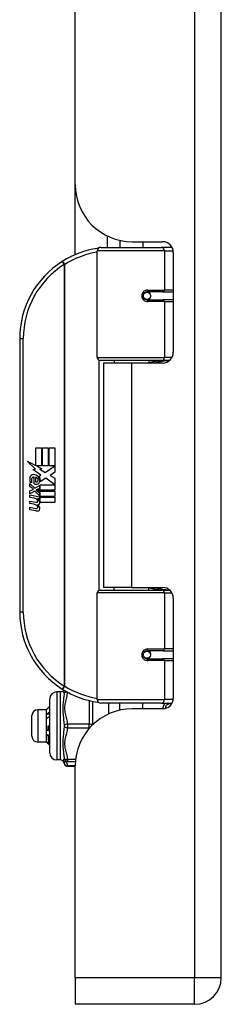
# Model space of a CAD drawing. Header units: inches. Extents: x 4 to 114, y 7 to 59.
# Tile 82 of 98: x 32.58 to 33.68, y 27.77 to 33.17. Entities that reach past the tile are written whole.
import ezdxf

# ---------------------------------------------------------------- set-up
doc = ezdxf.new("R2010")
doc.units = ezdxf.units.IN
doc.header["$MEASUREMENT"] = 0
doc.layers.add('Visible Edges(ANSI)', color=7, linetype='Continuous', lineweight=25)
doc.layers.add('Visible Tangent Edges(ANSI)', color=7, linetype='Continuous', lineweight=25)

msp = doc.modelspace()

# ---------------------------------------------------------------- linework, layer by layer
at = {"layer": 'Visible Edges(ANSI)'}
for p, q in [((33.6842, 27.9164), (33.6842, 39.4274)), ((32.8842, 32.2649), (32.8842, 35.0789)), ((32.8842, 31.8821), (32.8842, 32.2649)), ((33.0592, 31.9846), (33.0592, 31.9219)), ((33.0244, 31.9219), (33.3543, 31.9219)), ((33.1292, 31.9602), (33.1292, 31.9219)), ((33.1962, 31.9529), (33.3621, 31.9529)), ((33.2552, 31.9529), (33.2552, 31.9219)), ((33.4126, 31.9219), (33.3543, 31.9219)), ((33.4126, 31.9219), (33.4141, 31.9219)), ((33.0047, 31.3176), (33.0047, 31.9022)), ((33.4212, 31.8939), (33.4212, 31.3465)), ((33.2716, 31.6772), (33.272, 31.6752)), ((33.2769, 31.6759), (33.2718, 31.6759)), ((33.3638, 31.6778), (33.2769, 31.6778)), ((33.2792, 31.6757), (33.2792, 31.6777)), ((33.3638, 31.6778), (33.4212, 31.6778)), ((33.2769, 31.6345), (33.3638, 31.6345)), ((33.2799, 31.6367), (33.2804, 31.6345)), ((33.4212, 31.6345), (33.3638, 31.6345)), ((32.5797, 31.4219), (32.5797, 29.9219)), ((33.3581, 31.3018), (33.0204, 31.3018)), ((33.1922, 31.2874), (33.0392, 31.2874)), ((33.0392, 31.2874), (33.0392, 30.0564)), ((33.0967, 31.3018), (33.0967, 31.2874)), ((33.3621, 31.2874), (33.1922, 31.2874)), ((33.2877, 31.3018), (33.2877, 31.2874)), ((33.3581, 31.3018), (33.4008, 31.3018)), ((32.6676, 30.8219), (32.6997, 30.8219)), ((32.6676, 30.7249), (32.6676, 30.8219)), ((32.6997, 30.8219), (32.6997, 30.7232)), ((32.7042, 30.8219), (32.7363, 30.8219)), ((32.7042, 30.7232), (32.7042, 30.8219)), ((32.7363, 30.8219), (32.7363, 30.7232)), ((32.7405, 30.7232), (32.7405, 30.8219)), ((32.7405, 30.8219), (32.7726, 30.8219)), ((32.7726, 30.8219), (32.7726, 30.6881)), ((32.6199, 30.7498), (32.6676, 30.7249)), ((32.6661, 30.7059), (32.6199, 30.7498)), ((32.6519, 30.7039), (32.6661, 30.7059)), ((32.696, 30.6725), (32.6519, 30.7039)), ((32.6709, 30.7232), (32.7003, 30.7079)), ((32.6997, 30.7232), (32.6709, 30.7232)), ((32.7003, 30.7079), (32.6903, 30.706)), ((32.6903, 30.706), (32.7183, 30.6863)), ((32.7363, 30.7232), (32.7042, 30.7232)), ((32.7183, 30.6863), (32.772, 30.7232)), ((32.772, 30.7232), (32.7405, 30.7232)), ((32.7726, 30.6881), (32.7465, 30.6705)), ((32.6343, 30.6266), (32.6622, 30.602)), ((32.6343, 30.6104), (32.6343, 30.6266)), ((32.646, 30.632), (32.637, 30.632)), ((32.658, 30.6254), (32.658, 30.662)), ((32.667, 30.6605), (32.667, 30.6365)), ((32.6844, 30.6656), (32.696, 30.6725)), ((32.6918, 30.6197), (32.7714, 30.6197)), ((32.6918, 30.5972), (32.6918, 30.6197)), ((32.7224, 30.6563), (32.6925, 30.6356)), ((32.7714, 30.6197), (32.7224, 30.6563)), ((32.7465, 30.6705), (32.7726, 30.6566)), ((32.7726, 30.6566), (32.7726, 30.5897)), ((32.6538, 30.5969), (32.6343, 30.6104)), ((32.6343, 30.587), (32.6538, 30.5945)), ((32.6343, 30.5708), (32.6343, 30.587)), ((32.6624, 30.5843), (32.6343, 30.5708)), ((32.6538, 30.5945), (32.6538, 30.5969)), ((32.6622, 30.602), (32.6889, 30.6158)), ((32.6889, 30.56), (32.6624, 30.5843)), ((32.6889, 30.5996), (32.6705, 30.5918)), ((32.6705, 30.5918), (32.6705, 30.5897)), ((32.6705, 30.5897), (32.6889, 30.5764)), ((32.6741, 30.5897), (32.6918, 30.5972)), ((32.7726, 30.5897), (32.6741, 30.5897)), ((32.6814, 30.5855), (32.7726, 30.5855)), ((32.6918, 30.578), (32.6814, 30.5855)), ((32.6889, 30.6158), (32.6889, 30.5996)), ((32.6889, 30.5764), (32.6889, 30.56)), ((32.6918, 30.5558), (32.6918, 30.578)), ((32.7726, 30.5855), (32.7726, 30.5558)), ((32.6343, 30.5639), (32.6889, 30.5543)), ((32.6343, 30.5507), (32.6343, 30.5639)), ((32.6568, 30.5468), (32.6343, 30.5507)), ((32.6343, 30.53), (32.6688, 30.5239)), ((32.6343, 30.5168), (32.6343, 30.53)), ((32.6568, 30.5129), (32.6343, 30.5168)), ((32.6793, 30.5438), (32.6793, 30.5409)), ((32.6889, 30.5429), (32.6793, 30.5438)), ((32.6856, 30.5399), (32.6918, 30.5393)), ((32.6889, 30.5543), (32.6889, 30.5429)), ((32.7726, 30.5558), (32.6918, 30.5558)), ((32.6918, 30.5516), (32.7726, 30.5516)), ((32.6918, 30.5393), (32.6918, 30.5516)), ((32.7726, 30.5219), (32.6931, 30.5219)), ((32.7726, 30.5516), (32.7726, 30.5219)), ((32.6343, 30.4964), (32.6688, 30.4903)), ((32.6343, 30.4832), (32.6343, 30.4964)), ((32.6686, 30.4766), (32.6343, 30.4832)), ((33.0047, 29.4416), (33.0047, 30.0263)), ((33.0204, 30.042), (33.3581, 30.042)), ((33.1922, 30.0564), (33.0392, 30.0564)), ((33.0967, 30.042), (33.0967, 30.0564)), ((33.1922, 30.0564), (33.3621, 30.0564)), ((33.2877, 30.042), (33.2877, 30.0564)), ((33.4008, 30.042), (33.3581, 30.042)), ((33.369, 30.0463), (33.3785, 30.0463)), ((33.369, 30.0441), (33.369, 30.0463)), ((33.4212, 29.9974), (33.4212, 29.45)), ((33.3638, 29.7093), (33.2769, 29.7093)), ((33.2799, 29.7071), (33.2804, 29.7093)), ((33.3638, 29.7093), (33.4212, 29.7093)), ((33.2716, 29.6667), (33.272, 29.6686)), ((33.2718, 29.668), (33.2769, 29.668)), ((33.2769, 29.666), (33.3638, 29.666)), ((33.2792, 29.6681), (33.2792, 29.6661)), ((33.4212, 29.666), (33.3638, 29.666)), ((32.7442, 29.1498), (32.7442, 29.4451)), ((32.8033, 29.4844), (32.7836, 29.4844)), ((32.9805, 29.3638), (32.9805, 29.4319)), ((32.7257, 29.386), (32.6784, 29.386)), ((32.7257, 29.386), (32.7262, 29.3865)), ((32.7257, 29.3495), (32.7257, 29.386)), ((33.3543, 29.4219), (33.0244, 29.4219)), ((33.1292, 29.3836), (33.1292, 29.4219)), ((33.3621, 29.3909), (33.1962, 29.3909)), ((33.2552, 29.3909), (33.2552, 29.4219)), ((33.3543, 29.4219), (33.4126, 29.4219)), ((33.366, 29.391), (33.366, 29.3914)), ((33.3964, 29.4219), (33.3968, 29.4164)), ((33.4141, 29.4219), (33.4126, 29.4219)), ((32.6469, 29.2403), (32.6469, 29.3545)), ((32.7257, 29.2614), (32.7257, 29.3495)), ((32.9805, 29.3043), (32.9805, 29.3638)), ((32.7355, 29.2974), (32.7442, 29.2974)), ((32.7363, 29.2733), (32.7371, 29.2737)), ((32.7257, 29.2093), (32.7257, 29.2614)), ((32.7257, 29.2088), (32.6784, 29.2088)), ((32.7257, 29.2088), (32.7257, 29.2093)), ((32.7257, 29.2088), (32.7262, 29.2083)), ((32.7271, 29.2077), (32.7305, 29.2076)), ((32.7442, 29.1977), (32.7405, 29.194)), ((32.7442, 29.1977), (32.7406, 29.1941)), ((32.7436, 29.2031), (32.7442, 29.2024)), ((32.8033, 29.1104), (32.7836, 29.1104)), ((32.8269, 29.1025), (32.8424, 29.1025)), ((32.8424, 29.1025), (32.8851, 29.1025)), ((32.8842, 29.0754), (32.8424, 29.0754)), ((32.8842, 27.9164), (32.8842, 29.0789)), ((32.8842, 27.9164), (32.8842, 27.7704)), ((33.5382, 27.7704), (32.8842, 27.7704))]:
    msp.add_line(p, q, dxfattribs=at)
at = {"layer": 'Visible Edges(ANSI)', "flags": 128}
for points in [[(33.0117, 31.9173), (33.0114, 31.9172), (33.0112, 31.9172), (33.0109, 31.9172), (33.0107, 31.9171), (33.0104, 31.9171), (33.0102, 31.9171), (33.0099, 31.917), (33.0097, 31.917), (33.0094, 31.917), (33.0092, 31.9169), (33.0089, 31.9169), (33.0087, 31.9169), (33.0084, 31.9168), (33.0082, 31.9168), (33.008, 31.9168), (33.0077, 31.9167), (33.0075, 31.9167), (33.0072, 31.9166), (33.007, 31.9166), (33.0067, 31.9166), (33.0065, 31.9165), (33.0062, 31.9165), (33.006, 31.9165), (33.0057, 31.9164)], [(33.2769, 31.6345), (33.2742, 31.6347), (33.2716, 31.6352), (33.269, 31.636), (33.2665, 31.6372), (33.2642, 31.6386), (33.262, 31.6404), (33.2601, 31.6425), (33.2584, 31.6449), (33.257, 31.6475), (33.256, 31.6503), (33.2554, 31.6532), (33.2552, 31.6562), (33.2554, 31.6591), (33.256, 31.662), (33.257, 31.6648), (33.2583, 31.6674), (33.26, 31.6698), (33.262, 31.6719), (33.2642, 31.6737), (33.2665, 31.6752), (33.269, 31.6764), (33.2716, 31.6772), (33.2742, 31.6777), (33.2769, 31.6778)], [(33.3239, 31.2874), (33.3269, 31.2886), (33.3299, 31.2897), (33.333, 31.2908), (33.336, 31.2919), (33.3391, 31.2929), (33.3421, 31.2938), (33.3452, 31.2947), (33.3483, 31.2955), (33.3513, 31.2963), (33.3544, 31.297), (33.3575, 31.2977), (33.3606, 31.2983), (33.3637, 31.2989), (33.3668, 31.2994), (33.3699, 31.2998), (33.373, 31.3003), (33.3761, 31.3006), (33.3793, 31.301), (33.3824, 31.3012), (33.3855, 31.3015), (33.3886, 31.3016), (33.3917, 31.3017), (33.3948, 31.3018), (33.3979, 31.3018)], [(33.3979, 30.042), (33.3948, 30.042), (33.3917, 30.0421), (33.3886, 30.0422), (33.3855, 30.0424), (33.3824, 30.0426), (33.3793, 30.0429), (33.3761, 30.0432), (33.373, 30.0436), (33.3699, 30.044), (33.3668, 30.0445), (33.3637, 30.045), (33.3606, 30.0456), (33.3575, 30.0462), (33.3544, 30.0469), (33.3513, 30.0476), (33.3483, 30.0484), (33.3452, 30.0492), (33.3421, 30.0501), (33.3391, 30.051), (33.336, 30.052), (33.333, 30.053), (33.3299, 30.0541), (33.3269, 30.0552), (33.3239, 30.0564)], [(33.3785, 30.0463), (33.3787, 30.0461), (33.3789, 30.046), (33.379, 30.0458), (33.3792, 30.0457), (33.3794, 30.0455), (33.3795, 30.0454), (33.3797, 30.0452), (33.3799, 30.045), (33.3801, 30.0449), (33.3802, 30.0447), (33.3804, 30.0446), (33.3806, 30.0444), (33.3808, 30.0443), (33.3809, 30.0441), (33.3811, 30.044), (33.3813, 30.0438), (33.3815, 30.0437), (33.3816, 30.0435), (33.3818, 30.0434), (33.382, 30.0432), (33.3822, 30.043), (33.3824, 30.0429), (33.3826, 30.0427), (33.3827, 30.0426)], [(33.2769, 29.666), (33.2742, 29.6662), (33.2716, 29.6667), (33.269, 29.6675), (33.2665, 29.6687), (33.2642, 29.6701), (33.262, 29.672), (33.26, 29.6741), (33.2583, 29.6765), (33.257, 29.6791), (33.256, 29.6819), (33.2554, 29.6847), (33.2552, 29.6877), (33.2554, 29.6907), (33.256, 29.6935), (33.257, 29.6963), (33.2584, 29.6989), (33.2601, 29.7013), (33.262, 29.7034), (33.2642, 29.7052), (33.2665, 29.7067), (33.269, 29.7078), (33.2716, 29.7087), (33.2742, 29.7092), (33.2769, 29.7093)], [(32.7271, 29.3872), (32.727, 29.3872), (32.727, 29.3871), (32.7269, 29.3871), (32.7269, 29.3871), (32.7269, 29.387), (32.7268, 29.387), (32.7268, 29.387), (32.7267, 29.387), (32.7267, 29.3869), (32.7266, 29.3869), (32.7266, 29.3869), (32.7266, 29.3868), (32.7265, 29.3868), (32.7265, 29.3868), (32.7265, 29.3868), (32.7264, 29.3867), (32.7264, 29.3867), (32.7264, 29.3867), (32.7263, 29.3866), (32.7263, 29.3866), (32.7263, 29.3866), (32.7262, 29.3866), (32.7262, 29.3865), (32.7262, 29.3865)], [(32.7442, 29.4045), (32.7435, 29.4038), (32.7428, 29.4031), (32.7421, 29.4024), (32.7414, 29.4017), (32.7407, 29.4009), (32.7399, 29.4002), (32.7392, 29.3995), (32.7385, 29.3988), (32.7378, 29.3981), (32.7371, 29.3973), (32.7364, 29.3966), (32.7357, 29.3959), (32.7349, 29.3952), (32.7342, 29.3944), (32.7335, 29.3937), (32.7328, 29.393), (32.7321, 29.3923), (32.7314, 29.3915), (32.7306, 29.3908), (32.7299, 29.3901), (32.7292, 29.3894), (32.7285, 29.3886), (32.7278, 29.3879), (32.7271, 29.3872)], [(33.0057, 29.4274), (33.006, 29.4274), (33.0062, 29.4274), (33.0065, 29.4273), (33.0067, 29.4273), (33.007, 29.4272), (33.0072, 29.4272), (33.0075, 29.4272), (33.0077, 29.4271), (33.008, 29.4271), (33.0082, 29.4271), (33.0084, 29.427), (33.0087, 29.427), (33.0089, 29.427), (33.0092, 29.4269), (33.0094, 29.4269), (33.0097, 29.4269), (33.0099, 29.4268), (33.0102, 29.4268), (33.0104, 29.4267), (33.0107, 29.4267), (33.0109, 29.4267), (33.0112, 29.4266), (33.0114, 29.4266), (33.0117, 29.4266)], [(33.366, 29.3914), (33.366, 29.393), (33.366, 29.3946), (33.3661, 29.3962), (33.3663, 29.3978), (33.3665, 29.3993), (33.3667, 29.4008), (33.3669, 29.4022), (33.3672, 29.4037), (33.3676, 29.4051), (33.3679, 29.4065), (33.3683, 29.4078), (33.3688, 29.4091), (33.3693, 29.4104), (33.3698, 29.4117), (33.3704, 29.4129), (33.371, 29.4141), (33.3716, 29.4152), (33.3723, 29.4163), (33.373, 29.4173), (33.3738, 29.4183), (33.3746, 29.4193), (33.3754, 29.4202), (33.3763, 29.4211), (33.3772, 29.4219)], [(33.3968, 29.4164), (33.3953, 29.4162), (33.3938, 29.4159), (33.3925, 29.4156), (33.3911, 29.4152), (33.3898, 29.4148), (33.3886, 29.4143), (33.3875, 29.4137), (33.3864, 29.413), (33.3854, 29.4123), (33.3844, 29.4115), (33.3835, 29.4107), (33.3827, 29.4097), (33.3819, 29.4088), (33.3812, 29.4077), (33.3806, 29.4066), (33.38, 29.4054), (33.3795, 29.4041), (33.379, 29.4027), (33.3786, 29.4013), (33.3783, 29.3998), (33.378, 29.3982), (33.3778, 29.3965), (33.3777, 29.3948), (33.3776, 29.393)], [(32.7257, 29.3495), (32.7257, 29.35), (32.7257, 29.3506), (32.7257, 29.3511), (32.7257, 29.3517), (32.7257, 29.3522), (32.7258, 29.3527), (32.7258, 29.3533), (32.7258, 29.3538), (32.7259, 29.3543), (32.7259, 29.3549), (32.726, 29.3554), (32.726, 29.356), (32.7261, 29.3565), (32.7262, 29.357), (32.7262, 29.3576), (32.7263, 29.3581), (32.7264, 29.3586), (32.7265, 29.3592), (32.7266, 29.3597), (32.7267, 29.3602), (32.7268, 29.3608), (32.7269, 29.3613), (32.727, 29.3618), (32.7271, 29.3623)], [(32.7271, 29.3369), (32.727, 29.3374), (32.7269, 29.3379), (32.7267, 29.3385), (32.7267, 29.339), (32.7266, 29.3395), (32.7265, 29.34), (32.7264, 29.3405), (32.7263, 29.3411), (32.7262, 29.3416), (32.7262, 29.3421), (32.7261, 29.3426), (32.726, 29.3432), (32.726, 29.3437), (32.7259, 29.3442), (32.7259, 29.3447), (32.7258, 29.3453), (32.7258, 29.3458), (32.7258, 29.3463), (32.7257, 29.3468), (32.7257, 29.3474), (32.7257, 29.3479), (32.7257, 29.3484), (32.7257, 29.349), (32.7257, 29.3495)], [(32.7271, 29.3623), (32.7278, 29.3628), (32.7285, 29.3633), (32.7292, 29.3638), (32.7299, 29.3643), (32.7306, 29.3648), (32.7314, 29.3653), (32.7321, 29.3658), (32.7328, 29.3663), (32.7335, 29.3668), (32.7342, 29.3673), (32.7349, 29.3678), (32.7357, 29.3683), (32.7364, 29.3688), (32.7371, 29.3693), (32.7378, 29.3698), (32.7385, 29.3703), (32.7392, 29.3708), (32.7399, 29.3713), (32.7407, 29.3718), (32.7414, 29.3723), (32.7421, 29.3728), (32.7428, 29.3733), (32.7435, 29.3738), (32.7442, 29.3743)], [(32.7271, 29.3623), (32.7278, 29.3624), (32.7285, 29.3625), (32.7292, 29.3625), (32.7299, 29.3626), (32.7306, 29.3626), (32.7314, 29.3627), (32.7321, 29.3628), (32.7328, 29.3628), (32.7335, 29.3629), (32.7342, 29.3629), (32.7349, 29.363), (32.7357, 29.3631), (32.7364, 29.3631), (32.7371, 29.3632), (32.7378, 29.3632), (32.7385, 29.3633), (32.7392, 29.3633), (32.7399, 29.3634), (32.7407, 29.3635), (32.7414, 29.3635), (32.7421, 29.3636), (32.7428, 29.3636), (32.7435, 29.3637), (32.7442, 29.3638)], [(32.7442, 29.3493), (32.7435, 29.3488), (32.7428, 29.3482), (32.7421, 29.3477), (32.7414, 29.3472), (32.7407, 29.3467), (32.7399, 29.3461), (32.7392, 29.3456), (32.7385, 29.3451), (32.7378, 29.3446), (32.7371, 29.3441), (32.7364, 29.3435), (32.7357, 29.343), (32.7349, 29.3425), (32.7342, 29.342), (32.7335, 29.3415), (32.7328, 29.341), (32.7321, 29.3405), (32.7314, 29.3399), (32.7306, 29.3394), (32.7299, 29.3389), (32.7292, 29.3384), (32.7285, 29.3379), (32.7278, 29.3374), (32.7271, 29.3369)], [(32.7257, 29.2614), (32.7257, 29.262), (32.7257, 29.2626), (32.7257, 29.2632), (32.7257, 29.2638), (32.7257, 29.2644), (32.7258, 29.2651), (32.7258, 29.2657), (32.7258, 29.2663), (32.7259, 29.2669), (32.7259, 29.2675), (32.726, 29.2681), (32.726, 29.2687), (32.7261, 29.2693), (32.7262, 29.2699), (32.7262, 29.2705), (32.7263, 29.2711), (32.7264, 29.2717), (32.7265, 29.2723), (32.7266, 29.2729), (32.7267, 29.2735), (32.7268, 29.2741), (32.7269, 29.2747), (32.727, 29.2753), (32.7271, 29.2759)], [(32.7271, 29.2759), (32.7275, 29.2758), (32.7278, 29.2757), (32.7282, 29.2756), (32.7286, 29.2755), (32.729, 29.2754), (32.7294, 29.2753), (32.7298, 29.2752), (32.7301, 29.275), (32.7305, 29.2749), (32.7309, 29.2748), (32.7313, 29.2747), (32.7317, 29.2746), (32.7321, 29.2745), (32.7325, 29.2744), (32.7328, 29.2743), (32.7332, 29.2742), (32.7336, 29.2741), (32.734, 29.274), (32.7344, 29.2739), (32.7348, 29.2738), (32.7351, 29.2736), (32.7355, 29.2735), (32.7359, 29.2734), (32.7363, 29.2733)], [(32.7355, 29.2974), (32.7356, 29.2964), (32.7357, 29.2954), (32.7357, 29.2944), (32.7358, 29.2934), (32.7358, 29.2925), (32.7359, 29.2915), (32.736, 29.2905), (32.736, 29.2895), (32.7361, 29.2885), (32.7362, 29.2875), (32.7362, 29.2865), (32.7363, 29.2855), (32.7364, 29.2845), (32.7364, 29.2835), (32.7365, 29.2825), (32.7365, 29.2815), (32.7366, 29.2806), (32.7367, 29.2796), (32.7367, 29.2786), (32.7368, 29.2776), (32.7369, 29.2766), (32.7369, 29.2757), (32.737, 29.2747), (32.7371, 29.2737)], [(32.7363, 29.2733), (32.7363, 29.2743), (32.7362, 29.2753), (32.7362, 29.2763), (32.7362, 29.2773), (32.7361, 29.2783), (32.7361, 29.2793), (32.7361, 29.2803), (32.736, 29.2813), (32.736, 29.2823), (32.736, 29.2833), (32.7359, 29.2843), (32.7359, 29.2853), (32.7359, 29.2863), (32.7359, 29.2873), (32.7358, 29.2883), (32.7358, 29.2893), (32.7358, 29.2904), (32.7357, 29.2914), (32.7357, 29.2924), (32.7357, 29.2934), (32.7356, 29.2944), (32.7356, 29.2954), (32.7356, 29.2964), (32.7355, 29.2974)], [(32.7371, 29.2737), (32.7374, 29.2737), (32.7377, 29.2736), (32.738, 29.2735), (32.7382, 29.2734), (32.7385, 29.2733), (32.7388, 29.2733), (32.7391, 29.2732), (32.7394, 29.2731), (32.7397, 29.273), (32.74, 29.2729), (32.7403, 29.2729), (32.7406, 29.2728), (32.7409, 29.2727), (32.7412, 29.2726), (32.7415, 29.2725), (32.7418, 29.2725), (32.7421, 29.2724), (32.7424, 29.2723), (32.7427, 29.2722), (32.743, 29.2722), (32.7433, 29.2721), (32.7436, 29.272), (32.7439, 29.2719), (32.7442, 29.2719)], [(32.7271, 29.2471), (32.727, 29.2477), (32.7269, 29.2483), (32.7267, 29.2489), (32.7267, 29.2495), (32.7266, 29.2501), (32.7265, 29.2507), (32.7264, 29.2513), (32.7263, 29.2519), (32.7262, 29.2525), (32.7262, 29.2531), (32.7261, 29.2537), (32.726, 29.2542), (32.726, 29.2548), (32.7259, 29.2554), (32.7259, 29.256), (32.7258, 29.2566), (32.7258, 29.2572), (32.7258, 29.2578), (32.7257, 29.2584), (32.7257, 29.259), (32.7257, 29.2596), (32.7257, 29.2602), (32.7257, 29.2608), (32.7257, 29.2614)], [(32.7271, 29.2471), (32.7278, 29.2472), (32.7285, 29.2473), (32.7292, 29.2474), (32.7299, 29.2474), (32.7306, 29.2475), (32.7314, 29.2476), (32.7321, 29.2476), (32.7328, 29.2477), (32.7335, 29.2478), (32.7342, 29.2479), (32.7349, 29.2479), (32.7357, 29.248), (32.7364, 29.2481), (32.7371, 29.2481), (32.7378, 29.2482), (32.7385, 29.2483), (32.7392, 29.2484), (32.7399, 29.2484), (32.7407, 29.2485), (32.7414, 29.2486), (32.7421, 29.2486), (32.7428, 29.2487), (32.7435, 29.2488), (32.7442, 29.2489)], [(32.7373, 29.2441), (32.7369, 29.2442), (32.7364, 29.2443), (32.736, 29.2445), (32.7356, 29.2446), (32.7352, 29.2447), (32.7347, 29.2448), (32.7343, 29.245), (32.7339, 29.2451), (32.7335, 29.2452), (32.733, 29.2453), (32.7326, 29.2455), (32.7322, 29.2456), (32.7318, 29.2457), (32.7313, 29.2458), (32.7309, 29.246), (32.7305, 29.2461), (32.7301, 29.2462), (32.7296, 29.2464), (32.7292, 29.2465), (32.7288, 29.2466), (32.7284, 29.2467), (32.7279, 29.2469), (32.7275, 29.247), (32.7271, 29.2471)], [(32.739, 29.245), (32.739, 29.245), (32.7389, 29.2449), (32.7388, 29.2449), (32.7388, 29.2448), (32.7387, 29.2448), (32.7386, 29.2448), (32.7385, 29.2447), (32.7385, 29.2447), (32.7384, 29.2447), (32.7383, 29.2446), (32.7382, 29.2446), (32.7382, 29.2445), (32.7381, 29.2445), (32.738, 29.2445), (32.7379, 29.2444), (32.7379, 29.2444), (32.7378, 29.2444), (32.7377, 29.2443), (32.7377, 29.2443), (32.7376, 29.2442), (32.7375, 29.2442), (32.7374, 29.2442), (32.7374, 29.2441), (32.7373, 29.2441)], [(32.7396, 29.1989), (32.7395, 29.1998), (32.7394, 29.2009), (32.7393, 29.2021), (32.7392, 29.2033), (32.7391, 29.2047), (32.739, 29.2061), (32.7389, 29.2076), (32.7388, 29.2091), (32.7387, 29.2108), (32.7386, 29.2125), (32.7385, 29.2143), (32.7384, 29.2162), (32.7383, 29.2182), (32.7382, 29.2202), (32.7382, 29.2223), (32.7381, 29.2245), (32.738, 29.2268), (32.7379, 29.2291), (32.7378, 29.2314), (32.7377, 29.2339), (32.7376, 29.2363), (32.7375, 29.2389), (32.7374, 29.2415), (32.7373, 29.2441)], [(32.7442, 29.2435), (32.744, 29.2436), (32.7438, 29.2436), (32.7436, 29.2437), (32.7434, 29.2438), (32.7432, 29.2438), (32.7429, 29.2439), (32.7427, 29.2439), (32.7425, 29.244), (32.7423, 29.2441), (32.7421, 29.2441), (32.7419, 29.2442), (32.7416, 29.2442), (32.7414, 29.2443), (32.7412, 29.2444), (32.741, 29.2444), (32.7408, 29.2445), (32.7406, 29.2446), (32.7403, 29.2446), (32.7401, 29.2447), (32.7399, 29.2447), (32.7397, 29.2448), (32.7395, 29.2449), (32.7393, 29.2449), (32.739, 29.245)], [(32.739, 29.245), (32.7392, 29.2425), (32.7394, 29.2401), (32.7396, 29.2377), (32.7398, 29.2354), (32.74, 29.2331), (32.7402, 29.2309), (32.7404, 29.2287), (32.7406, 29.2267), (32.7407, 29.2246), (32.7409, 29.2227), (32.7411, 29.2208), (32.7413, 29.219), (32.7415, 29.2172), (32.7417, 29.2156), (32.7419, 29.214), (32.7421, 29.2124), (32.7422, 29.211), (32.7424, 29.2096), (32.7426, 29.2083), (32.7428, 29.2071), (32.743, 29.206), (32.7432, 29.2049), (32.7434, 29.204), (32.7436, 29.2031)], [(32.7257, 29.2093), (32.7257, 29.2094), (32.7257, 29.2095), (32.7257, 29.2095), (32.7257, 29.2096), (32.7257, 29.2097), (32.7258, 29.2097), (32.7258, 29.2098), (32.7258, 29.2099), (32.7259, 29.21), (32.7259, 29.21), (32.726, 29.2101), (32.726, 29.2102), (32.7261, 29.2102), (32.7262, 29.2103), (32.7262, 29.2104), (32.7263, 29.2104), (32.7264, 29.2105), (32.7265, 29.2106), (32.7266, 29.2107), (32.7267, 29.2107), (32.7268, 29.2108), (32.7269, 29.2109), (32.727, 29.2109), (32.7271, 29.211)], [(32.7271, 29.2077), (32.727, 29.2077), (32.7269, 29.2078), (32.7267, 29.2079), (32.7267, 29.208), (32.7266, 29.208), (32.7265, 29.2081), (32.7264, 29.2082), (32.7263, 29.2082), (32.7262, 29.2083), (32.7262, 29.2084), (32.7261, 29.2084), (32.726, 29.2085), (32.726, 29.2086), (32.7259, 29.2086), (32.7259, 29.2087), (32.7258, 29.2088), (32.7258, 29.2088), (32.7258, 29.2089), (32.7257, 29.209), (32.7257, 29.2091), (32.7257, 29.2091), (32.7257, 29.2092), (32.7257, 29.2093), (32.7257, 29.2093)], [(32.7271, 29.211), (32.7276, 29.2105), (32.7281, 29.21), (32.7286, 29.2095), (32.7292, 29.209), (32.7297, 29.2085), (32.7302, 29.208), (32.7307, 29.2075), (32.7312, 29.207), (32.7318, 29.2064), (32.7323, 29.2059), (32.7328, 29.2054), (32.7333, 29.2049), (32.7338, 29.2044), (32.7344, 29.2039), (32.7349, 29.2034), (32.7354, 29.2029), (32.7359, 29.2024), (32.7365, 29.2019), (32.737, 29.2014), (32.7375, 29.2009), (32.738, 29.2004), (32.7385, 29.1999), (32.7391, 29.1994), (32.7396, 29.1989)], [(32.7405, 29.194), (32.74, 29.1946), (32.7394, 29.1952), (32.7389, 29.1957), (32.7383, 29.1963), (32.7377, 29.1969), (32.7372, 29.1974), (32.7366, 29.198), (32.7361, 29.1986), (32.7355, 29.1991), (32.7349, 29.1997), (32.7344, 29.2003), (32.7338, 29.2008), (32.7332, 29.2014), (32.7327, 29.202), (32.7321, 29.2025), (32.7316, 29.2031), (32.731, 29.2037), (32.7304, 29.2042), (32.7299, 29.2048), (32.7293, 29.2054), (32.7288, 29.206), (32.7282, 29.2065), (32.7276, 29.2071), (32.7271, 29.2077)], [(32.7396, 29.1989), (32.7397, 29.199), (32.7399, 29.1992), (32.7401, 29.1994), (32.7402, 29.1996), (32.7404, 29.1997), (32.7406, 29.1999), (32.7407, 29.2001), (32.7409, 29.2003), (32.7411, 29.2004), (32.7412, 29.2006), (32.7414, 29.2008), (32.7416, 29.201), (32.7417, 29.2012), (32.7419, 29.2013), (32.7421, 29.2015), (32.7422, 29.2017), (32.7424, 29.2019), (32.7426, 29.202), (32.7427, 29.2022), (32.7429, 29.2024), (32.7431, 29.2026), (32.7432, 29.2027), (32.7434, 29.2029), (32.7436, 29.2031)], [(32.7406, 29.1941), (32.7406, 29.1941), (32.7406, 29.1941), (32.7406, 29.1941), (32.7406, 29.1941), (32.7406, 29.1941), (32.7406, 29.1941), (32.7406, 29.1941), (32.7406, 29.194), (32.7406, 29.194), (32.7406, 29.194), (32.7406, 29.194), (32.7406, 29.194), (32.7406, 29.194), (32.7406, 29.194), (32.7406, 29.194), (32.7406, 29.194), (32.7406, 29.194), (32.7406, 29.194), (32.7406, 29.194), (32.7406, 29.194), (32.7406, 29.194), (32.7405, 29.194), (32.7405, 29.194), (32.7405, 29.194)]]:
    msp.add_lwpolyline(points, dxfattribs=at)
at = {"layer": 'Visible Edges(ANSI)'}
for centre in [(33.2769, 31.6562), (33.2769, 29.6877)]:
    msp.add_circle(centre, 0.0197, dxfattribs=at)
for centre, radius, start, end in [((33.1962, 32.2649), 0.312, 180, 270), ((33.0797, 31.4219), 0.5, 98.5081, 122.2377), ((33.0244, 31.9022), 0.0197, 90, 180), ((33.3621, 31.8939), 0.0591, 0, 90), ((33.0797, 31.4219), 0.5, 122.2377, 180), ((33.2769, 31.6562), 0.0217, 279.147, 90), ((33.3621, 31.3465), 0.0591, 270, 0), ((33.0204, 31.3176), 0.0157, 180, 270), ((32.6544, 30.6561), 0.0197, 86.5646, 171.5605), ((32.6532, 30.6361), 0.0398, 44.1684, 86.5646), ((32.695, 30.6501), 0.0607, 171.5605, 197.3343), ((32.6744, 30.6438), 0.0307, 154.6784, 202.5609), ((32.6553, 30.6528), 0.0096, 73.5261, 154.6784), ((32.6694, 30.6512), 0.0282, 246.1555, 293.8445), ((32.665, 30.6438), 0.0168, 19.3797, 82.9975), ((32.6716, 30.6449), 0.00955, 241.4547, 321.1652), ((32.6705, 30.6458), 0.0109, 321.1652, 19.3797), ((32.6747, 30.6393), 0.0152, 293.8445, 355.0802), ((32.6603, 30.643), 0.0299, 350.4085, 44.1684), ((32.6603, 30.643), 0.033, 347.079, 43.1785), ((32.6487, 30.501), 0.0465, 57.5992, 80), ((32.6494, 30.467), 0.0465, 58.5584, 80.8257), ((32.6709, 30.5361), 0.0123, 260, 293.5571), ((32.6669, 30.5296), 0.0126, 6.03, 57.5992), ((32.6735, 30.5303), 0.006, 293.5571, 6.03), ((32.6748, 30.5384), 0.0288, 273.6169, 286.9928), ((32.6664, 30.5206), 0.024, 359.4776, 57.4114), ((32.6802, 30.5205), 0.0101, 286.9928, 359.4776), ((32.6691, 30.5224), 0.024, 358.7952, 46.5849), ((32.6741, 30.5048), 0.0288, 259, 288.4748), ((32.6709, 30.5025), 0.0123, 259.9922, 293.5487), ((32.6669, 30.496), 0.0126, 6.1027, 57.6083), ((32.6735, 30.4967), 0.006, 293.5487, 6.1027), ((32.6658, 30.4876), 0.0246, 359.6788, 63.9508), ((32.6799, 30.4875), 0.0105, 288.4748, 359.6788), ((33.0204, 30.0263), 0.0157, 90, 180), ((33.3621, 29.9974), 0.0591, 0, 90), ((33.0797, 29.9219), 0.5, 180, 237.7623), ((33.2769, 29.6877), 0.0217, 270, 80.853), ((32.8033, 29.5041), 0.0197, 270, 306.8699), ((33.0797, 29.9219), 0.5, 237.7623, 261.4919), ((32.8033, 29.5041), 0.0197, 306.8699, 330.4385), ((32.8269, 29.4726), 0.0197, 97.8676, 126.8699), ((32.7836, 29.4451), 0.0394, 90, 180), ((33.0244, 29.4416), 0.0197, 180, 270), ((33.3621, 29.45), 0.0591, 270, 0), ((32.6784, 29.3545), 0.0315, 90, 180), ((33.1962, 29.0789), 0.312, 90, 180), ((32.6784, 29.2403), 0.0315, 180, 270), ((32.7836, 29.1498), 0.0394, 180, 270), ((32.8033, 29.0907), 0.0197, 53.1301, 90), ((32.8269, 29.1222), 0.0197, 233.1301, 270), ((32.8033, 29.0907), 0.0197, 6.4066, 53.1301), ((32.8424, 29.0951), 0.0197, 186.4066, 270), ((33.5382, 27.9164), 0.146, 270, 0)]:
    msp.add_arc(centre, radius, start, end, dxfattribs=at)
at = {"layer": 'Visible Tangent Edges(ANSI)'}
for p, q in [((33.5382, 39.4274), (33.5382, 27.9164)), ((33.3733, 31.9022), (33.0047, 31.9022)), ((33.3733, 31.9022), (33.4206, 31.9022)), ((33.3733, 31.9022), (33.3733, 31.6877)), ((32.813, 31.8448), (32.8235, 31.8282)), ((32.8235, 31.8282), (32.8235, 29.5157)), ((32.8235, 31.8282), (32.8272, 31.8282)), ((32.8272, 29.5157), (32.8272, 31.8282)), ((33.2816, 31.6877), (33.3733, 31.6877)), ((33.4212, 31.6877), (33.3733, 31.6877)), ((33.3733, 31.6247), (33.2816, 31.6247)), ((33.3733, 31.6247), (33.3733, 31.3176)), ((33.3733, 31.6247), (33.4212, 31.6247)), ((32.5797, 31.4219), (32.5994, 31.4219)), ((32.5994, 29.9219), (32.5994, 31.4219)), ((33.0047, 31.3176), (33.3733, 31.3176)), ((33.0124, 31.3041), (33.0124, 30.0398)), ((33.1922, 31.2874), (33.1922, 30.0564)), ((33.4137, 31.3176), (33.3733, 31.3176)), ((33.3733, 30.0263), (33.0047, 30.0263)), ((33.3733, 30.0263), (33.4137, 30.0263)), ((33.3733, 30.0263), (33.3733, 29.7192)), ((32.5994, 29.9219), (32.5797, 29.9219)), ((33.2816, 29.7192), (33.3733, 29.7192)), ((33.4212, 29.7192), (33.3733, 29.7192)), ((33.3733, 29.6562), (33.2816, 29.6562)), ((33.3733, 29.6562), (33.3733, 29.4416)), ((33.3733, 29.6562), (33.4212, 29.6562)), ((32.8235, 29.5157), (32.813, 29.499)), ((32.8272, 29.5157), (32.8235, 29.5157)), ((32.7836, 29.4844), (32.7836, 29.1104)), ((32.8033, 29.1104), (32.8033, 29.4844)), ((32.9608, 29.4363), (32.9608, 29.3073)), ((33.0047, 29.4416), (33.3733, 29.4416)), ((33.4206, 29.4416), (33.3733, 29.4416)), ((32.6784, 29.386), (32.6784, 29.2088)), ((33.0665, 29.4219), (33.0665, 29.3627)), ((32.9608, 29.3073), (32.8424, 29.3073)), ((32.8424, 29.3073), (32.8424, 29.2876)), ((32.8424, 29.2876), (32.9608, 29.2876)), ((32.9608, 29.2876), (32.9608, 29.3073)), ((32.9608, 29.2876), (32.9608, 29.2837)), ((32.886, 29.1124), (32.8424, 29.1124)), ((32.8424, 29.1124), (32.8424, 29.1025)), ((32.8424, 29.0781), (32.8424, 29.0754)), ((32.8842, 29.0781), (32.8424, 29.0781)), ((33.5382, 27.9164), (32.8842, 27.9164)), ((33.6842, 27.9164), (33.5382, 27.9164)), ((33.5382, 27.7704), (33.5382, 27.9164))]:
    msp.add_line(p, q, dxfattribs=at)
at = {"layer": 'Visible Tangent Edges(ANSI)', "flags": 128}
for points in [[(33.2816, 31.6877), (33.2775, 31.6874), (33.2735, 31.6867), (33.2695, 31.6855), (33.2657, 31.6839), (33.262, 31.6817), (33.2587, 31.679), (33.2557, 31.676), (33.2531, 31.6725), (33.2511, 31.6687), (33.2496, 31.6646), (33.2486, 31.6604), (33.2483, 31.6561), (33.2486, 31.6518), (33.2496, 31.6476), (33.2511, 31.6436), (33.2532, 31.6398), (33.2557, 31.6363), (33.2587, 31.6333), (33.2621, 31.6307), (33.2657, 31.6285), (33.2696, 31.6268), (33.2735, 31.6256), (33.2775, 31.6249), (33.2816, 31.6247)], [(33.3979, 31.3018), (33.3932, 31.3018), (33.3886, 31.3018), (33.3839, 31.3016), (33.3793, 31.3015), (33.3746, 31.3013), (33.3699, 31.301), (33.3653, 31.3007), (33.3606, 31.3004), (33.3559, 31.3), (33.3513, 31.2995), (33.3467, 31.299), (33.342, 31.2985), (33.3374, 31.2979), (33.3328, 31.2973), (33.3282, 31.2966), (33.3236, 31.2959), (33.3191, 31.2951), (33.3145, 31.2942), (33.31, 31.2934), (33.3055, 31.2924), (33.301, 31.2915), (33.2965, 31.2904), (33.2921, 31.2893), (33.2876, 31.2882)], [(33.2876, 30.0557), (33.2921, 30.0545), (33.2965, 30.0534), (33.301, 30.0524), (33.3055, 30.0514), (33.31, 30.0505), (33.3145, 30.0496), (33.3191, 30.0488), (33.3236, 30.048), (33.3282, 30.0473), (33.3328, 30.0466), (33.3374, 30.0459), (33.342, 30.0454), (33.3467, 30.0448), (33.3513, 30.0443), (33.3559, 30.0439), (33.3606, 30.0435), (33.3653, 30.0431), (33.3699, 30.0428), (33.3746, 30.0426), (33.3793, 30.0424), (33.3839, 30.0422), (33.3886, 30.0421), (33.3932, 30.042), (33.3979, 30.042)], [(33.2816, 29.7192), (33.2775, 29.7189), (33.2735, 29.7182), (33.2695, 29.717), (33.2657, 29.7153), (33.2621, 29.7132), (33.2587, 29.7106), (33.2557, 29.7075), (33.2532, 29.7041), (33.2511, 29.7003), (33.2496, 29.6962), (33.2486, 29.692), (33.2483, 29.6877), (33.2486, 29.6834), (33.2496, 29.6792), (33.2511, 29.6752), (33.2531, 29.6714), (33.2557, 29.6679), (33.2587, 29.6648), (33.262, 29.6622), (33.2657, 29.66), (33.2695, 29.6583), (33.2735, 29.6571), (33.2775, 29.6564), (33.2816, 29.6562)], [(32.8151, 29.4884), (32.8151, 29.4883), (32.8152, 29.4882), (32.8154, 29.4881), (32.8156, 29.4879), (32.8159, 29.4876), (32.8162, 29.4873), (32.8166, 29.4869), (32.817, 29.4865), (32.8174, 29.486), (32.8179, 29.4855), (32.8183, 29.4849), (32.8188, 29.4843), (32.8192, 29.4837), (32.8197, 29.483), (32.8201, 29.4823), (32.8205, 29.4815), (32.8209, 29.4807), (32.8213, 29.4799), (32.8217, 29.4791), (32.822, 29.4782), (32.8223, 29.4773), (32.8225, 29.4764), (32.8227, 29.4755), (32.8229, 29.4745)], [(32.8211, 29.494), (32.821, 29.4939), (32.821, 29.4938), (32.821, 29.4937), (32.8209, 29.4935), (32.8209, 29.4934), (32.8209, 29.4933), (32.8208, 29.4932), (32.8208, 29.4931), (32.8208, 29.493), (32.8207, 29.4928), (32.8207, 29.4927), (32.8206, 29.4926), (32.8206, 29.4925), (32.8206, 29.4924), (32.8205, 29.4922), (32.8205, 29.4921), (32.8205, 29.492), (32.8204, 29.4919), (32.8204, 29.4917), (32.8204, 29.4916), (32.8203, 29.4915), (32.8203, 29.4914), (32.8202, 29.4913), (32.8202, 29.4911)], [(32.8229, 29.4745), (32.8225, 29.4689), (32.822, 29.463), (32.8213, 29.4569), (32.8205, 29.4507), (32.8197, 29.4442), (32.8188, 29.4376), (32.8178, 29.4307), (32.817, 29.4236), (32.8162, 29.4162), (32.8156, 29.4087), (32.8152, 29.4008), (32.8151, 29.3929), (32.8152, 29.3848), (32.8156, 29.3766), (32.8162, 29.3684), (32.817, 29.3603), (32.8179, 29.3522), (32.8188, 29.3441), (32.8197, 29.3361), (32.8205, 29.3282), (32.8213, 29.3204), (32.822, 29.3126), (32.8225, 29.305), (32.8229, 29.2974)], [(32.8424, 29.3073), (32.8417, 29.3146), (32.8407, 29.3219), (32.8394, 29.3292), (32.8378, 29.3365), (32.8361, 29.3437), (32.8343, 29.3509), (32.8325, 29.3581), (32.8308, 29.3653), (32.8292, 29.3725), (32.828, 29.3798), (32.8272, 29.3872), (32.8269, 29.3945), (32.8272, 29.4019), (32.8279, 29.4092), (32.8291, 29.4165), (32.8306, 29.4238), (32.8323, 29.431), (32.8341, 29.4382), (32.8359, 29.4454), (32.8376, 29.4526), (32.8392, 29.4599), (32.8406, 29.4672), (32.8417, 29.4745), (32.8424, 29.4818)], [(32.8229, 29.2974), (32.8225, 29.2899), (32.822, 29.2822), (32.8213, 29.2745), (32.8205, 29.2666), (32.8197, 29.2587), (32.8188, 29.2507), (32.8178, 29.2426), (32.817, 29.2345), (32.8162, 29.2264), (32.8156, 29.2182), (32.8152, 29.21), (32.8151, 29.2019), (32.8152, 29.1939), (32.8156, 29.1861), (32.8162, 29.1786), (32.817, 29.1712), (32.8179, 29.1641), (32.8188, 29.1572), (32.8197, 29.1506), (32.8205, 29.1442), (32.8213, 29.1379), (32.822, 29.1319), (32.8225, 29.126), (32.8229, 29.1203)], [(32.8424, 29.1124), (32.8417, 29.1198), (32.8407, 29.1271), (32.8393, 29.1344), (32.8378, 29.1417), (32.836, 29.1489), (32.8342, 29.1562), (32.8324, 29.1634), (32.8307, 29.1706), (32.8292, 29.1779), (32.828, 29.1852), (32.8272, 29.1926), (32.8269, 29.2), (32.8272, 29.2074), (32.828, 29.2147), (32.8292, 29.222), (32.8307, 29.2293), (32.8324, 29.2365), (32.8342, 29.2438), (32.836, 29.251), (32.8378, 29.2583), (32.8393, 29.2656), (32.8407, 29.2729), (32.8417, 29.2802), (32.8424, 29.2876)], [(32.8229, 29.1203), (32.8227, 29.1194), (32.8225, 29.1185), (32.8223, 29.1176), (32.822, 29.1167), (32.8217, 29.1158), (32.8213, 29.115), (32.8209, 29.1141), (32.8205, 29.1134), (32.8201, 29.1126), (32.8197, 29.1119), (32.8192, 29.1112), (32.8188, 29.1105), (32.8183, 29.1099), (32.8179, 29.1094), (32.8174, 29.1088), (32.817, 29.1084), (32.8166, 29.1079), (32.8162, 29.1076), (32.8159, 29.1072), (32.8156, 29.107), (32.8154, 29.1068), (32.8152, 29.1066), (32.8151, 29.1065), (32.8151, 29.1065)], [(32.8202, 29.1037), (32.8204, 29.1032), (32.8205, 29.1027), (32.8207, 29.1022), (32.8208, 29.1017), (32.821, 29.1012), (32.8211, 29.1007), (32.8212, 29.1002), (32.8214, 29.0998), (32.8215, 29.0993), (32.8216, 29.0988), (32.8218, 29.0984), (32.8219, 29.0979), (32.822, 29.0975), (32.8221, 29.0971), (32.8222, 29.0966), (32.8223, 29.0962), (32.8224, 29.0958), (32.8225, 29.0953), (32.8225, 29.0949), (32.8226, 29.0945), (32.8227, 29.0941), (32.8228, 29.0937), (32.8228, 29.0933), (32.8229, 29.0929)], [(32.8424, 29.0781), (32.8423, 29.0791), (32.8421, 29.0801), (32.842, 29.0812), (32.8418, 29.0822), (32.8415, 29.0832), (32.8413, 29.0843), (32.841, 29.0853), (32.8408, 29.0863), (32.8405, 29.0873), (32.8401, 29.0884), (32.8398, 29.0894), (32.8395, 29.0904), (32.8391, 29.0914), (32.8387, 29.0924), (32.8384, 29.0934), (32.838, 29.0945), (32.8376, 29.0955), (32.8372, 29.0965), (32.8367, 29.0975), (32.8363, 29.0985), (32.8359, 29.0995), (32.8355, 29.1005), (32.835, 29.1015), (32.8346, 29.1025)]]:
    msp.add_lwpolyline(points, dxfattribs=at)
at = {"layer": 'Visible Tangent Edges(ANSI)'}
for centre, start, end in [((33.0834, 31.4219), 99.4349, 122.2377), ((33.0797, 31.4219), 122.2377, 180), ((33.0797, 29.9219), 180, 237.7623), ((33.0834, 29.9219), 237.7623, 260.5651)]:
    msp.add_arc(centre, 0.4803, start, end, dxfattribs=at)
for centre, major_axis, ratio, start_param, end_param in [((33.0086, 31.897), (-0.0029, 0.0195), 0.187781, 5.698095, 6.283185), ((33.3543, 31.9022), (0, 0.0197), 0.965926, 4.712389, 6.283185), ((33.4126, 31.9022), (0, 0.0197), 0.965926, 6.20384, 6.283185), ((32.8235, 31.8282), (-0.0105, 0.0167), 0.161367, 4.610972, 6.283185), ((33.2769, 31.6877), (0, -0.00984), 0.476565, 0, 1.570796), ((33.3638, 31.6877), (0, -0.00984), 0.965926, 0, 1.570796), ((33.2769, 31.6247), (0, 0.00984), 0.476565, 4.712389, 6.283185), ((33.3638, 31.6247), (0, 0.00984), 0.965926, 4.712389, 6.283185), ((33.3581, 31.3176), (0, -0.0157), 0.965926, 0, 1.570796), ((33.3581, 30.0263), (0, 0.0157), 0.965926, 4.712389, 6.283185), ((33.2769, 29.7192), (0, -0.00984), 0.476565, 0, 1.570796), ((33.3638, 29.7192), (0, -0.00984), 0.965926, 0, 1.570796), ((33.2769, 29.6562), (0, 0.00984), 0.476565, 4.712389, 6.283185), ((33.3638, 29.6562), (0, 0.00984), 0.965926, 4.712389, 6.283185), ((32.8235, 29.5157), (-0.0105, -0.0167), 0.161367, 0, 1.672214), ((32.8424, 29.4726), (0, 0.0197), 0.998428, 0.643071, 1.474012), ((32.8424, 29.4726), (-0.0196, 0.0013), 0.499214, 4.809824, 6.218752), ((33.3543, 29.4416), (0, -0.0197), 0.965926, 0, 1.570796), ((33.0086, 29.4469), (-0.0029, -0.0195), 0.187781, 0, 0.58509), ((33.4126, 29.4416), (0, -0.0197), 0.965926, 0, 0.079346), ((32.8424, 29.2974), (-0.0196, -0.0013), 0.499214, 4.680038, 6.15405), ((32.8424, 29.2974), (-0.0196, 0.0013), 0.499214, 0.129136, 1.603148), ((32.9608, 29.2974), (0.0197, 0), 0.5, 0.490939, 1.570796), ((32.9608, 29.2974), (-0.0197, 0), 0.5, 1.570796, 1.755461), ((32.8424, 29.1222), (0, -0.0197), 0.998428, 4.809173, 6.283185), ((32.8424, 29.1222), (-0.0196, -0.0013), 0.499214, 0.064433, 1.538445), ((32.8424, 29.0951), (-0.0196, -0.0022), 0.864664, 0, 1.474012)]:
    msp.add_ellipse(centre, major_axis=major_axis, ratio=ratio, start_param=start_param, end_param=end_param, dxfattribs=at)

doc.saveas('drawing.dxf')
